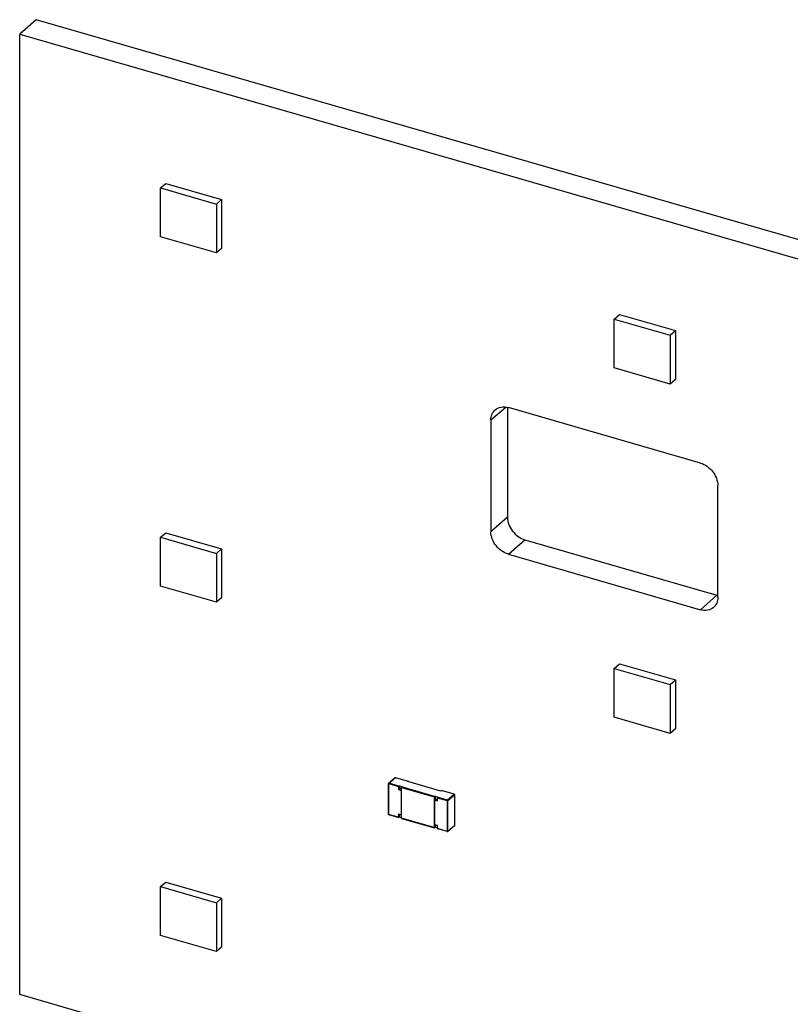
# Model space of a CAD drawing. Header units: millimetres. Extents: x 0 to 210, y 0 to 297.
# Tile 16 of 27: x 58.26 to 64.64, y 241.46 to 249.6. Entities that reach past the tile are written whole.
import ezdxf

# ---------------------------------------------------------------- set-up
doc = ezdxf.new("R2010")
doc.units = ezdxf.units.MM
doc.header["$LTSCALE"] = 19.36
doc.layers.get('0').update_dxf_attribs({"linetype": 'CONTINUOUS'})

msp = doc.modelspace()

# ---------------------------------------------------------------- linework, layer by layer
at = {"color": 7, "linetype": 'Continuous'}
for p, q in [((58.39928, 249.59966), (58.26178, 249.48058)), ((140.09401, 226.01642), (58.39928, 249.59966)), ((58.26178, 241.54205), (58.26178, 249.48058)), ((58.26178, 249.48058), (139.95651, 225.89735)), ((59.42671, 248.20899), (59.47004, 248.24652)), ((59.42671, 247.80485), (59.42671, 248.20899)), ((59.42671, 248.20899), (59.88858, 248.07566)), ((59.47004, 248.24652), (59.93192, 248.11319)), ((59.88858, 248.07566), (59.93192, 248.11319)), ((59.93192, 248.11319), (59.93192, 247.70905)), ((59.88858, 248.07566), (59.88858, 247.67152)), ((59.88858, 247.67152), (59.42671, 247.80485)), ((59.93192, 247.70905), (59.88858, 247.67152)), ((63.17947, 247.12566), (63.2228, 247.16319)), ((63.2228, 247.16319), (63.68468, 247.02986)), ((63.17947, 246.72152), (63.17947, 247.12566)), ((63.17947, 247.12566), (63.64135, 246.99233)), ((63.64135, 246.99233), (63.68468, 247.02986)), ((63.64135, 246.99233), (63.64135, 246.58819)), ((63.68468, 247.02986), (63.68468, 246.62572)), ((63.64135, 246.58819), (63.17947, 246.72152)), ((63.68468, 246.62572), (63.64135, 246.58819)), ((62.29637, 246.39424), (62.29637, 245.48689)), ((63.89092, 245.93591), (62.30321, 246.39424)), ((62.15887, 246.29157), (62.15887, 245.36781)), ((64.03526, 244.82615), (64.03526, 245.74991)), ((59.42671, 245.32225), (59.47004, 245.35978)), ((59.47004, 245.35978), (59.93192, 245.22645)), ((59.42671, 244.91811), (59.42671, 245.32225)), ((59.42671, 245.32225), (59.88858, 245.18892)), ((62.44071, 245.30089), (64.02842, 244.84256)), ((59.88858, 245.18892), (59.93192, 245.22645)), ((59.88858, 245.18892), (59.88858, 244.78478)), ((59.93192, 245.22645), (59.93192, 244.82231)), ((62.30321, 245.18181), (63.89092, 244.72348)), ((59.88858, 244.78478), (59.42671, 244.91811)), ((59.93192, 244.82231), (59.88858, 244.78478)), ((63.17947, 244.23892), (63.2228, 244.27645)), ((63.17947, 243.83478), (63.17947, 244.23892)), ((63.17947, 244.23892), (63.64135, 244.10559)), ((63.2228, 244.27645), (63.68468, 244.14312)), ((63.64135, 244.10559), (63.68468, 244.14312)), ((63.68468, 244.14312), (63.68468, 243.73898)), ((63.64135, 244.10559), (63.64135, 243.70145)), ((63.64135, 243.70145), (63.17947, 243.83478)), ((63.68468, 243.73898), (63.64135, 243.70145)), ((61.31181, 243.28932), (61.36723, 243.33732)), ((61.36995, 243.33791), (61.47525, 243.30752)), ((61.3112, 243.28785), (61.3112, 243.03309)), ((61.3978, 243.26537), (61.39443, 243.26278)), ((61.3978, 243.23939), (61.39443, 243.23683)), ((61.40217, 243.26916), (61.3978, 243.26537)), ((61.3978, 243.23939), (61.40217, 243.24318)), ((61.40217, 243.26916), (61.40217, 243.24318)), ((61.40217, 243.26916), (61.42382, 243.26291)), ((61.4208, 243.23781), (61.40217, 243.24318)), ((61.41945, 243.23314), (61.41609, 243.23057)), ((61.42382, 243.26291), (61.41945, 243.25912)), ((61.41945, 242.99932), (61.41945, 243.25912)), ((61.47049, 243.30333), (61.47487, 243.30712)), ((61.74473, 243.22416), (61.47049, 243.30333)), ((61.47487, 243.30712), (61.47527, 243.30754)), ((61.47487, 243.30712), (61.47487, 243.30333)), ((61.74473, 243.22416), (61.74911, 243.22795)), ((61.85564, 243.19771), (61.75034, 243.2281)), ((61.69369, 243.17996), (61.69032, 243.17737)), ((61.69806, 243.18375), (61.69369, 243.17996)), ((61.69369, 243.15398), (61.69806, 243.15777)), ((61.69369, 242.94613), (61.69369, 243.15398)), ((61.69806, 243.18375), (61.69806, 243.15777)), ((61.69806, 243.18375), (61.71971, 243.1775)), ((61.71669, 243.15239), (61.69806, 243.15777)), ((61.71534, 243.17371), (61.71971, 243.1775)), ((61.71534, 243.17371), (61.71534, 243.14773)), ((61.85736, 243.19417), (61.85736, 242.93942)), ((61.31291, 243.02956), (61.39657, 243.00541)), ((61.41822, 243.02515), (61.39657, 243.0314)), ((61.40217, 243.00936), (61.3978, 243.00557)), ((61.40217, 243.00936), (61.40217, 243.02978)), ((61.4208, 243.00398), (61.40217, 243.00936)), ((61.41904, 242.9989), (61.42049, 242.99989)), ((61.41906, 242.99892), (61.69246, 242.92)), ((61.69328, 242.94571), (61.69474, 242.9467)), ((61.6933, 242.94573), (61.71496, 242.93948)), ((61.69806, 242.92394), (61.69369, 242.92015)), ((61.69806, 242.94436), (61.69806, 242.92394)), ((61.71669, 242.91857), (61.69806, 242.92394)), ((61.71493, 242.91349), (61.71638, 242.91448)), ((61.71494, 242.93946), (61.71639, 242.94044)), ((61.79861, 242.88935), (61.71496, 242.9135)), ((61.71534, 242.93988), (61.71534, 242.9139)), ((61.85674, 242.93794), (61.80133, 242.88995)), ((59.42671, 242.43551), (59.47004, 242.47304)), ((59.42671, 242.03137), (59.42671, 242.43551)), ((59.42671, 242.43551), (59.88858, 242.30218)), ((59.47004, 242.47304), (59.93192, 242.33971)), ((59.88858, 242.30218), (59.93192, 242.33971)), ((59.93192, 242.33971), (59.93192, 241.93557)), ((59.88858, 242.30218), (59.88858, 241.89804)), ((59.88858, 241.89804), (59.42671, 242.03137)), ((59.93192, 241.93557), (59.88858, 241.89804)), ((139.95651, 217.95881), (58.26178, 241.54205))]:
    msp.add_line(p, q, dxfattribs=at)
at = {"color": 9, "linetype": 'Continuous'}
for p, q in [((62.15887, 246.29157), (62.28242, 246.39856)), ((62.29637, 245.48689), (62.15887, 245.36781)), ((62.30321, 245.18181), (62.44071, 245.30089)), ((64.02842, 244.84256), (63.89092, 244.72348)), ((61.31372, 243.28965), (61.36914, 243.33764)), ((61.36914, 243.33764), (61.36995, 243.33791)), ((61.31226, 243.0311), (61.31226, 243.28586)), ((61.31226, 243.28586), (61.39381, 243.26232)), ((61.3978, 243.26537), (61.31372, 243.28965)), ((61.39381, 243.26232), (61.39381, 243.23633)), ((61.39381, 243.23633), (61.41546, 243.23008)), ((61.3978, 243.23939), (61.3978, 243.26537)), ((61.41945, 243.23314), (61.3978, 243.23939)), ((61.41546, 243.23008), (61.41546, 243.02729)), ((61.69369, 243.17996), (61.41945, 243.25912)), ((61.42052, 242.99985), (61.42052, 243.25461)), ((61.42052, 243.25461), (61.68971, 243.1769)), ((61.47197, 243.30846), (61.47487, 243.30712)), ((61.74911, 243.22795), (61.75034, 243.2281)), ((61.68971, 243.1769), (61.68971, 242.92214)), ((61.69369, 243.15398), (61.69369, 243.17996)), ((61.71534, 243.14773), (61.69369, 243.15398)), ((61.69476, 242.94667), (61.69476, 243.14946)), ((61.69476, 243.14946), (61.71641, 243.14321)), ((61.79942, 243.14944), (61.71534, 243.17371)), ((61.71641, 243.14321), (61.71641, 243.16919)), ((61.71641, 243.16919), (61.79796, 243.14565)), ((61.85483, 243.19743), (61.79942, 243.14944)), ((61.80194, 243.14618), (61.85736, 243.19417)), ((61.80194, 242.89143), (61.80194, 243.14618)), ((61.79796, 243.14565), (61.79796, 242.89089)), ((61.39381, 243.00756), (61.31226, 243.0311)), ((61.39381, 243.03354), (61.39381, 243.00756)), ((61.41546, 243.02729), (61.39381, 243.03354)), ((61.3978, 243.00557), (61.3978, 243.03155)), ((61.68971, 242.92214), (61.42052, 242.99985)), ((61.69369, 242.92015), (61.69369, 242.94613)), ((61.71641, 242.94042), (61.69476, 242.94667)), ((61.71641, 242.91444), (61.71641, 242.94042)), ((61.79796, 242.89089), (61.71641, 242.91444)), ((61.85736, 242.93942), (61.80194, 242.89143))]:
    msp.add_line(p, q, dxfattribs=at)
at = {"color": 7, "linetype": 'Continuous'}
msp.add_lwpolyline([(61.79861, 242.88935), (61.79907, 242.88926), (61.79956, 242.88924), (61.80004, 242.88931), (61.80051, 242.88945), (61.80094, 242.88967), (61.80133, 242.88995)], dxfattribs=at)
msp.add_arc((64.0726, 244.99552), 0.15922, 253.890673, 256.439412, dxfattribs=at)
for points, knots in [([(62.1941, 246.37589), (62.20773, 246.38769), (62.24466, 246.40393), (62.28395, 246.3998), (62.30321, 246.39424)], [0, 0, 0, 0, 0.4735389, 1, 1, 1, 1]), ([(62.15887, 246.29157), (62.15887, 246.30779), (62.16414, 246.33947), (62.18279, 246.36609), (62.1941, 246.37589)], [0, 0, 0, 0, 0.5200095, 1, 1, 1, 1]), ([(63.89092, 245.93591), (63.93087, 245.92438), (64.00166, 245.87248), (64.03526, 245.79052), (64.03526, 245.74991)], [0, 0, 0, 0, 0.5059129, 1, 1, 1, 1]), ([(62.29637, 245.48689), (62.29637, 245.44628), (62.32996, 245.36431), (62.40076, 245.31242), (62.44071, 245.30089)], [0, 0, 0, 0, 0.4940872, 1, 1, 1, 1]), ([(62.30321, 245.18181), (62.26326, 245.19334), (62.19247, 245.24524), (62.15887, 245.3272), (62.15887, 245.36781)], [0, 0, 0, 0, 0.5059129, 1, 1, 1, 1]), ([(64.03526, 244.82615), (64.03526, 244.80993), (64.02999, 244.77825), (64.01134, 244.75163), (64.00003, 244.74183)], [0, 0, 0, 0, 0.5200095, 1, 1, 1, 1]), ([(64.00003, 244.74183), (63.9864, 244.73002), (63.94947, 244.71379), (63.91017, 244.71792), (63.89092, 244.72348)], [0, 0, 0, 0, 0.4735389, 1, 1, 1, 1]), ([(61.36731, 243.33722), (61.36756, 243.33743), (61.36815, 243.33773), (61.36883, 243.33773), (61.36914, 243.33764)], [0, 0, 0, 0, 0.4969196, 1, 1, 1, 1]), ([(61.31189, 243.28923), (61.31169, 243.28906), (61.31134, 243.28865), (61.3112, 243.28811), (61.3112, 243.28785)], [0, 0, 0, 0, 0.5017739, 1, 1, 1, 1]), ([(61.74911, 243.22795), (61.74925, 243.22808), (61.74968, 243.22822), (61.7501, 243.22818), (61.75033, 243.22813)], [0, 0, 0, 0, 0.4538869, 1, 1, 1, 1]), ([(61.31292, 243.02956), (61.31233, 243.02974), (61.31132, 243.03056), (61.31081, 243.03176), (61.31081, 243.03236)], [0, 0, 0, 0, 0.5021876, 1, 1, 1, 1]), ([(61.39657, 243.00538), (61.39607, 243.00549), (61.39512, 243.00595), (61.3945, 243.00689), (61.39443, 243.0074)], [0, 0, 0, 0, 0.4970242, 1, 1, 1, 1]), ([(61.39658, 243.03137), (61.39608, 243.03148), (61.39513, 243.03194), (61.39452, 243.03288), (61.39444, 243.03339)], [0, 0, 0, 0, 0.4962581, 1, 1, 1, 1]), ([(61.3978, 243.00557), (61.39765, 243.00544), (61.39723, 243.00529), (61.3968, 243.00533), (61.39657, 243.00538)], [0, 0, 0, 0, 0.4533106, 1, 1, 1, 1]), ([(61.41822, 243.02511), (61.41773, 243.02522), (61.41677, 243.02569), (61.41616, 243.02662), (61.41609, 243.02713)], [0, 0, 0, 0, 0.496438, 1, 1, 1, 1]), ([(61.41945, 243.0253), (61.4193, 243.02517), (61.41888, 243.02502), (61.41845, 243.02507), (61.41822, 243.02511)], [0, 0, 0, 0, 0.4536284, 1, 1, 1, 1]), ([(61.69246, 242.91997), (61.69196, 242.92007), (61.691, 242.92054), (61.69038, 242.92148), (61.69031, 242.92199)], [0, 0, 0, 0, 0.4978773, 1, 1, 1, 1]), ([(61.69369, 242.92015), (61.69354, 242.92003), (61.69312, 242.91988), (61.69269, 242.91992), (61.69246, 242.91997)], [0, 0, 0, 0, 0.4530599, 1, 1, 1, 1]), ([(61.85736, 242.93942), (61.85736, 242.93916), (61.85722, 242.93862), (61.85687, 242.93821), (61.85666, 242.93804)], [0, 0, 0, 0, 0.4982261, 1, 1, 1, 1])]:
    msp.add_open_spline(points, degree=3, knots=knots, dxfattribs=at)
at = {"color": 9, "linetype": 'Continuous'}
for points, knots in [([(61.36914, 243.33764), (61.36925, 243.33772), (61.3695, 243.33785), (61.36979, 243.33782), (61.3699, 243.33777)], [0, 0, 0, 0, 0.5318665, 1, 1, 1, 1]), ([(61.3112, 243.28785), (61.31092, 243.28761), (61.31083, 243.28644), (61.31177, 243.286), (61.31226, 243.28586)], [0, 0, 0, 0, 0.4187994, 1, 1, 1, 1]), ([(61.31372, 243.28965), (61.31341, 243.28974), (61.31273, 243.28974), (61.31214, 243.28943), (61.31189, 243.28923)], [0, 0, 0, 0, 0.5030804, 1, 1, 1, 1]), ([(61.8556, 243.1976), (61.85549, 243.19765), (61.85519, 243.19768), (61.85494, 243.19753), (61.85483, 243.19743)], [0, 0, 0, 0, 0.4595562, 1, 1, 1, 1]), ([(61.85736, 243.19417), (61.85746, 243.19427), (61.85764, 243.19449), (61.85767, 243.19477), (61.85765, 243.1949)], [0, 0, 0, 0, 0.5196482, 1, 1, 1, 1]), ([(61.31226, 243.0311), (61.31192, 243.0312), (61.31132, 243.0315), (61.31094, 243.03209), (61.31091, 243.03237)], [0, 0, 0, 0, 0.5624622, 1, 1, 1, 1]), ([(61.31295, 243.02967), (61.31273, 243.02976), (61.31235, 243.03022), (61.31226, 243.03078), (61.31226, 243.0311)], [0, 0, 0, 0, 0.4229926, 1, 1, 1, 1]), ([(61.79796, 242.89089), (61.79798, 242.89059), (61.7981, 242.89006), (61.79845, 242.8896), (61.79865, 242.88949)], [0, 0, 0, 0, 0.5673847, 1, 1, 1, 1]), ([(61.80125, 242.89005), (61.80145, 242.89022), (61.8018, 242.89063), (61.80194, 242.89116), (61.80194, 242.89143)], [0, 0, 0, 0, 0.5017739, 1, 1, 1, 1])]:
    msp.add_open_spline(points, degree=3, knots=knots, dxfattribs=at)
for points in [[(61.31226, 243.28586), (61.31226, 243.28721), (61.3127, 243.28876), (61.31372, 243.28965)], [(61.79942, 243.14944), (61.79833, 243.14863), (61.79796, 243.147), (61.79796, 243.14565)], [(61.79796, 243.14565), (61.79925, 243.14528), (61.80093, 243.14531), (61.80194, 243.14618)], [(61.80194, 243.14618), (61.80194, 243.14756), (61.80074, 243.14906), (61.79942, 243.14944)], [(61.85483, 243.19743), (61.85615, 243.19705), (61.85736, 243.19555), (61.85736, 243.19417)], [(61.80194, 242.89143), (61.80093, 242.89055), (61.79925, 242.89052), (61.79796, 242.89089)]]:
    msp.add_open_spline(points, degree=3, dxfattribs=at)
at = {"color": 7, "linetype": 'Continuous'}
for points in [[(61.41945, 243.25912), (61.41844, 243.25825), (61.41927, 243.25577), (61.4205, 243.25527)], [(61.69369, 243.15398), (61.69268, 243.15311), (61.69349, 243.1506), (61.69474, 243.15012)], [(61.71534, 243.17371), (61.71434, 243.17284), (61.71515, 243.17036), (61.71639, 243.16987)], [(61.71534, 243.14773), (61.71434, 243.14686), (61.71514, 243.14435), (61.71638, 243.14388)], [(61.85775, 243.1949), (61.85775, 243.19608), (61.85674, 243.1974), (61.85561, 243.19772)]]:
    msp.add_open_spline(points, degree=3, dxfattribs=at)

doc.saveas('drawing.dxf')
